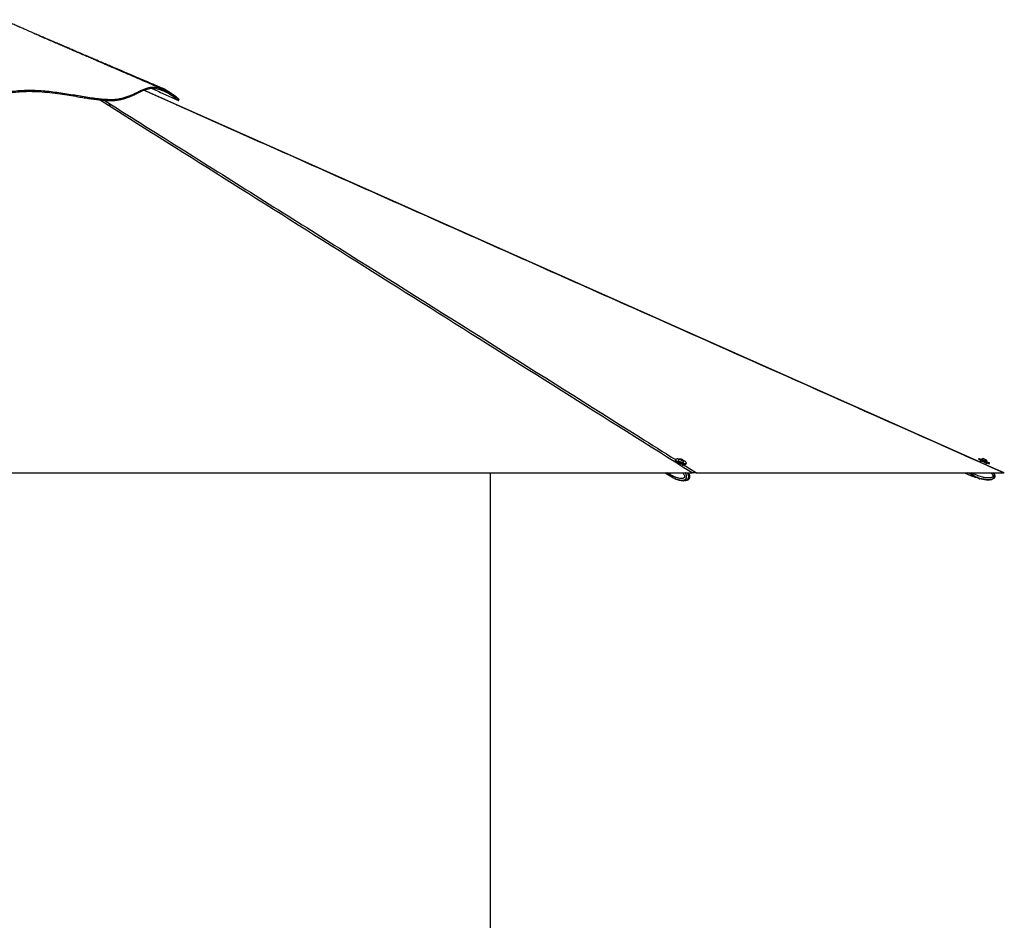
# Model space of a CAD drawing. Header units: millimetres. Extents: x 20 to 26059, y 28 to 17777.
# Tile 43 of 90: x 12738 to 16000, y 5288 to 8270. Entities that reach past the tile are written whole.
import ezdxf

# ---------------------------------------------------------------- set-up
doc = ezdxf.new("R2010")
doc.units = ezdxf.units.MM
doc.header["$LTSCALE"] = 2
doc.layers.add('COMPONENT_GEOMETRY', color=7, linetype='Continuous')
doc.styles.add('SLDTEXTSTYLE0', font='TXT', dxfattribs={"width": 0.75})
doc.dimstyles.new('SLDDIMSTYLE0', dxfattribs={"dimtxt": 150, "dimasz": 6.604, "dimexe": 0, "dimexo": 0.0625, "dimgap": 37.5, "dimtad": 0, "dimtih": 1, "dimtoh": 1, "dimdec": 0, "dimrnd": 1e-09, "dimzin": 12, "dimdsep": 46, "dimtxsty": 'SLDTEXTSTYLE0', "dimsah": 1, "dimcen": 0.09, "dimadec": 0, "dimazin": 3, "dimtfac": 1, "dimtdec": 0, "dimtofl": 0, "dimtmove": 0, "dimatfit": 3, "dimfxl": 1, "dimfrac": 2, "dimtolj": 1, "dimtzin": 12, "dimarcsym": 0})

# ---------------------------------------------------------------- blocks, each defined once
blk = doc.blocks.new('_D_3')
at = {"layer": 'COMPONENT_GEOMETRY', "color": 7}
for p, q in [((14297, 6769.3), (14297, 4771.8)), ((13996.9, 4741.4), (13951.2, 4741.4)), ((13951.2, 4741.4), (13951.2, 4503.2)), ((14597.1, 4741.4), (14642.8, 4741.4)), ((14642.8, 4741.4), (14642.8, 4503.2)), ((13951.2, 4503.2), (13996.9, 4503.2)), ((14642.8, 4503.2), (14597.1, 4503.2)), ((14297, 2281.3), (14297, 4278.8)), ((9296, 2281.3), (14303.3, 2281.3))]:
    blk.add_line(p, q, dxfattribs=at)
for points in [[(14297, 6769.3), (14296, 6762.7), (14298, 6762.7)], [(14297, 2281.3), (14298, 2287.9), (14296, 2287.9)]]:
    blk.add_solid(points, dxfattribs=at)
at = {"layer": 'COMPONENT_GEOMETRY', "color": 7, "char_height": 150, "attachment_point": 1, "style": 'SLDTEXTSTYLE0'}
for s, insert in [('7\'4.35"', (13996.9, 4696.6)), ('2244mm', (13887.8, 4472.2))]:
    blk.add_mtext(s, dxfattribs=dict(at, insert=insert))

msp = doc.modelspace()

# ---------------------------------------------------------------- linework, layer by layer
at = {"color": 8, "linetype": 'Continuous', "lineweight": 25}
for p, q in [((13257.29, 7987.83), (13148.6, 8036.27)), ((13028.83, 7987.83), (13002.1, 8004.74)), ((13017.33, 8003.35), (13042.05, 7987.83)), ((14936.18, 6797.26), (14980.62, 6769.33)), ((14889.93, 6761.56), (14877.4, 6769.33)), ((14889.51, 6766.07), (14884.25, 6769.33)), ((14890.06, 6765.73), (14891.18, 6769.33)), ((15891.15, 6763.53), (15877.89, 6769.33)), ((15893.12, 6768.04), (15890.17, 6769.33)), ((15892.23, 6766), (15892.39, 6765.93)), ((15893.23, 6768.28), (15893.41, 6768.2)), ((15893.96, 6769.33), (15893.35, 6767.94)), ((15893.9, 6767.7), (15894.62, 6769.33))]:
    msp.add_line(p, q, dxfattribs=at)
at = {"color": 7, "linetype": 'Continuous', "lineweight": 25}
for p, q in [((13258.97, 7987.87), (13149.46, 8036.6)), ((15916.03, 6817.37), (15914.63, 6814.16)), ((15916.03, 6817.37), (15937.32, 6808.05)), ((14910.51, 6813.41), (14909.52, 6810.21)), ((14919.61, 6811.36), (14919.39, 6810.67)), ((14926.95, 6814.15), (14929.57, 6814.04)), ((14927.4, 6813.01), (14926.95, 6814.15)), ((14930.48, 6811.75), (14927.4, 6813.01)), ((14929.04, 6812.34), (14929.57, 6814.04)), ((14929.57, 6814.04), (14932.65, 6812.79)), ((14933.1, 6811.64), (14930.48, 6811.75)), ((14932.3, 6811.68), (14932.65, 6812.79)), ((14932.65, 6812.79), (14933.1, 6811.64)), ((14934.76, 6792.65), (14936.2, 6797.31)), ((14937.54, 6805.06), (14937.76, 6805.75)), ((14945.44, 6799.1), (14946.43, 6802.31)), ((15914.63, 6814.16), (15935.92, 6804.84)), ((15921.83, 6809.92), (15919.52, 6804.65)), ((15924.85, 6814.34), (15924.55, 6813.64)), ((15924.85, 6814.34), (15942.23, 6806.73)), ((15931.11, 6816.77), (15939.79, 6812.97)), ((15935.92, 6804.84), (15949.07, 6799.09)), ((15937.32, 6808.05), (15950.47, 6802.29)), ((15938.84, 6796.41), (15941.07, 6801.5)), ((15999.68, 6769.36), (15938.84, 6796.41)), ((15939.79, 6812.97), (15939.81, 6812.96)), ((15941.95, 6806.02), (15942.26, 6806.72)), ((15942.23, 6806.73), (15942.26, 6806.72)), ((15949.07, 6799.09), (15950.47, 6802.29)), ((12510.47, 6769.33), (14965.6, 6769.33)), ((14876.36, 6769.33), (14892.32, 6759.44)), ((14890.52, 6769.33), (14889.51, 6766.07)), ((14890.97, 6769.33), (14889.91, 6765.91)), ((14892.1, 6764.46), (14890.06, 6765.73)), ((14890.46, 6761.24), (14892.41, 6760.03)), ((14892.1, 6764.47), (14893.61, 6769.33)), ((14892.1, 6764.47), (14892.1, 6764.46)), ((14892.41, 6760.03), (14892.53, 6759.95)), ((14892.8, 6759.14), (14894.91, 6757.83)), ((14903.25, 6753.17), (14907.3, 6751.25)), ((14980.62, 6769.33), (15997.57, 6769.33)), ((15868.17, 6769.33), (15889.58, 6759.95)), ((15891.15, 6763.53), (15889.58, 6759.95)), ((15890.13, 6759.71), (15893.25, 6758.35)), ((15893.12, 6768.04), (15891.15, 6763.53)), ((15891.89, 6763.2), (15894.64, 6762)), ((15893.69, 6769.33), (15893.12, 6768.04)), ((15894.81, 6761.91), (15893.25, 6758.35)), ((15899.43, 6755.78), (15893.25, 6758.35)), ((15893.35, 6767.94), (15893.9, 6767.7)), ((15893.91, 6769.33), (15893.41, 6768.2)), ((15896.79, 6766.43), (15893.9, 6767.7)), ((15894.64, 6762), (15894.81, 6761.91)), ((15896.79, 6766.44), (15898.06, 6769.33)), ((15896.79, 6766.44), (15896.79, 6766.43)), ((15899.86, 6755.67), (15899.51, 6755.76)), ((15899.86, 6755.67), (15903.1, 6755.55)), ((15906.03, 6755.14), (15911.74, 6753.22)), ((14910.21, 6749.84), (14911.29, 6749.48)), ((14911.29, 6749.48), (14915.65, 6748.04)), ((14951.88, 6746.7), (14952.21, 6746.94)), ((15914.23, 6751.81), (15916.73, 6750))]:
    msp.add_line(p, q, dxfattribs=at)
at = {"color": 7, "linetype": 'Continuous', "lineweight": 25, "flags": 128}
for points in [[(13264, 8002.26), (13264.83, 8004.1), (13265.67, 8005.94)], [(15919.65, 6804.94), (14036.02, 7642.3), (13258.96, 7987.85)], [(14909.52, 6810.21), (14909.45, 6809.74), (14909.79, 6808.56), (14910.81, 6807.22), (14912.47, 6805.79), (14914.71, 6804.31), (14917.44, 6802.85)], [(14924.48, 6814.43), (14921.59, 6814.96), (14918.47, 6815.32), (14915.73, 6815.4), (14913.49, 6815.19), (14911.82, 6814.7), (14910.79, 6813.94), (14910.44, 6812.95), (14910.78, 6811.76), (14911.8, 6810.43), (14913.46, 6808.99), (14915.7, 6807.52), (14918.43, 6806.05)], [(14917.44, 6802.85), (14920.56, 6801.45), (14923.94, 6800.18), (14927.45, 6799.08), (14930.97, 6798.19), (14934.36, 6797.56), (14937.48, 6797.19), (14940.21, 6797.11), (14942.46, 6797.33), (14944.13, 6797.82), (14945.16, 6798.58), (14945.44, 6799.1)], [(14918.43, 6806.05), (14921.55, 6804.66), (14924.93, 6803.38), (14928.45, 6802.28), (14931.96, 6801.4), (14935.35, 6800.76), (14938.47, 6800.4), (14941.2, 6800.32), (14943.45, 6800.53), (14945.12, 6801.03), (14946.15, 6801.78), (14946.5, 6802.77), (14946.16, 6803.96), (14945.14, 6805.29), (14943.47, 6806.73), (14941.23, 6808.21), (14938.5, 6809.67), (14935.46, 6811.04)], [(14919.39, 6810.67), (14919.37, 6810.3), (14919.82, 6809.41), (14920.91, 6808.42), (14922.56, 6807.38), (14924.65, 6806.38), (14927.02, 6805.48), (14929.5, 6804.77), (14931.91, 6804.28), (14934.06, 6804.06)], [(14919.83, 6811.72), (14919.81, 6811.69), (14919.58, 6810.99), (14920.03, 6810.11), (14921.12, 6809.11), (14922.77, 6808.07), (14924.86, 6807.07), (14927.24, 6806.18), (14929.72, 6805.46), (14932.12, 6804.97), (14934.27, 6804.75)], [(14932.82, 6811), (14933.98, 6811.08), (14934.54, 6811.45), (14934.42, 6812.03), (14933.62, 6812.75), (14932.28, 6813.49), (14930.59, 6814.14), (14928.82, 6814.6), (14927.23, 6814.8), (14926.07, 6814.71), (14925.5, 6814.35), (14925.63, 6813.76), (14926.43, 6813.05), (14927.77, 6812.31), (14929.46, 6811.66), (14931.23, 6811.2), (14932.82, 6811)], [(14934.06, 6804.06), (14935.79, 6804.12), (14936.98, 6804.46), (14937.54, 6805.05), (14937.54, 6805.06)], [(14934.27, 6804.75), (14936.01, 6804.81), (14937.2, 6805.15), (14937.76, 6805.74), (14937.78, 6806.17)], [(14889.91, 6765.91), (14889.91, 6765.9), (14889.92, 6765.86), (14889.95, 6765.82), (14889.99, 6765.77), (14890.06, 6765.73)], [(14889.93, 6761.56), (14891.47, 6760.03), (14892.56, 6759.29)], [(15964.54, 6769.33), (15965.58, 6767.66), (15966.92, 6764.98), (15967.69, 6762.92), (15968.22, 6760.76), (15968.44, 6758.57), (15968.25, 6756.3), (15967.81, 6754.72), (15967.09, 6753.2), (15966.16, 6751.85), (15964.99, 6750.63), (15963.06, 6749.18), (15960.86, 6748.02), (15958.86, 6747.24), (15956.79, 6746.63), (15954.64, 6746.17), (15952.46, 6745.83), (15949.53, 6745.55), (15946.57, 6745.43), (15943.59, 6745.45), (15940.61, 6745.59), (15934.56, 6746.21), (15928.53, 6747.17), (15922.81, 6748.38), (15917.13, 6749.83), (15917.13, 6749.83)]]:
    msp.add_lwpolyline(points, dxfattribs=at)
at = {"color": 7, "linetype": 'Continuous', "lineweight": 25}
for centre, radius, start, end in [((14927.33, 6804.19), 10.63, 93.87392, 134.91376), ((14927.33, 6804.19), 10.63, 10.73746, 51.7773), ((15931.64, 6806.16), 10.63, 92.89799, 129.6955), ((15931.64, 6806.16), 10.63, 3.01874, 39.81625), ((14894.12, 6764.23), 4.96, 158.22892, 212.53658), ((15892.08, 6763.73), 0.561, 163.20005, 250.75748)]:
    msp.add_arc(centre, radius, start, end, dxfattribs=at)
at = {"color": 8, "linetype": 'Continuous', "lineweight": 25}
msp.add_arc((14899.87, 6765.8), 9.39, 218.58625, 238.06475, dxfattribs=at)
at = {"color": 7, "linetype": 'Continuous', "lineweight": 25}
for centre, major_axis, ratio, start_param, end_param in [((15931.45, 6805.71), (9.62, -4.21), 0.0157927, 3.1415927, 6.2831853), ((15931.85, 6806.62), (8.7, -3.81), 0.0174551, 3.1771865, 6.2850224), ((15931.85, 6806.62), (5.04, -2.21), 0.0174551, 3.1414403, 6.2833376), ((14894.24, 6765.77), (3.12, 5.12), 0.6360672, 1.9489599, 2.9115106), ((14904.16, 6777.69), (11.31, 18.58), 0.63517, 2.9111431, 3.1364448), ((15898.31, 6779.88), (8.48, 19.37), 0.0174551, 3.2216958, 3.7498382), ((15898.86, 6779.64), (8.72, 19.92), 0.0169735, 3.1415927, 3.7498382), ((15898.31, 6779.88), (7.32, 16.72), 0.0174551, 3.1415927, 3.7328159), ((15893.27, 6767.98), (2.17, 4.95), 0.0174551, 3.7498382, 4.712389), ((15893.82, 6767.73), (2.41, 5.5), 0.0157096, 3.7498382, 4.712389), ((15893.36, 6768.22), (1.2, 2.75), 0.0174551, 3.7328159, 4.712389)]:
    msp.add_ellipse(centre, major_axis=major_axis, ratio=ratio, start_param=start_param, end_param=end_param, dxfattribs=at)
at = {"color": 8, "linetype": 'Continuous', "lineweight": 25}
for centre, major_axis, start_param, end_param in [((15931.85, 6806.62), (8.7, -3.81), 3.1397556, 3.1771865), ((15898.31, 6779.88), (8.48, 19.37), 3.1410975, 3.2216958)]:
    msp.add_ellipse(centre, major_axis=major_axis, ratio=0.0174551, start_param=start_param, end_param=end_param, dxfattribs=at)
at = {"color": 7, "linetype": 'Continuous', "lineweight": 25}
for points, knots in [([(13209.4, 8043.47), (13199.56, 8047.67), (13180.44, 8055.82), (13152.63, 8067.68), (13126.55, 8078.8), (13102.2, 8089.19), (13079.71, 8098.79), (13059.04, 8107.61), (13040, 8115.73), (13022.19, 8123.33), (13003.22, 8131.43), (12983.32, 8139.92), (12962.82, 8148.68), (12943.68, 8156.85), (12925.15, 8164.77), (12909.08, 8171.64), (12895.43, 8177.48), (12884.84, 8182.01), (12876.39, 8185.63), (12869.98, 8188.37), (12864.66, 8190.65), (12858.42, 8193.32), (12850.3, 8196.8), (12841, 8200.79), (12831.48, 8204.88), (12823.2, 8208.43), (12815.98, 8211.53), (12809.27, 8214.42), (12802.62, 8217.28), (12795.7, 8220.26), (12787.97, 8223.59), (12778.74, 8227.58), (12768.92, 8231.83), (12759.61, 8235.87), (12752.58, 8238.94), (12746.7, 8241.51), (12741.35, 8243.86), (12737.65, 8245.49), (12735.76, 8246.32), (12734.86, 8246.72), (12734.77, 8246.75), (12733.85, 8247.15), (12731.75, 8248.09), (12728.19, 8249.68), (12722.68, 8252.17), (12714.98, 8255.66), (12705.37, 8260.03), (12694.74, 8264.87), (12687.26, 8268.27), (12683.66, 8269.91)], [0, 0, 0, 0, 0.05455752, 0.10591987, 0.15408526, 0.19905185, 0.24081771, 0.27872033, 0.31358061, 0.34635184, 0.37740174, 0.41877082, 0.45662201, 0.49105173, 0.52491541, 0.55953347, 0.58045612, 0.60088406, 0.61852511, 0.62754263, 0.63668601, 0.64833179, 0.66255798, 0.68234949, 0.70056095, 0.71604703, 0.72890612, 0.74135122, 0.75428819, 0.76710472, 0.78140224, 0.7992239, 0.82064907, 0.8381826, 0.85253817, 0.86500626, 0.87596996, 0.88620623, 0.89061225, 0.89475652, 0.89885798, 0.90331697, 0.90877991, 0.91561861, 0.9271984, 0.94181218, 0.95957902, 0.98055752, 1, 1, 1, 1]), ([(13215.69, 8037.83), (13206.68, 8041.72), (13189.31, 8049.23), (13164.2, 8060.07), (13141, 8070.09), (13119.73, 8079.29), (13100.47, 8087.61), (13083.23, 8095.06), (13067.91, 8101.68), (13054.13, 8107.64), (13040.89, 8113.36), (13028.08, 8118.9), (13015.82, 8124.2), (13004.32, 8129.18), (12992.47, 8134.3), (12979.15, 8140.07), (12963.83, 8146.7), (12946.99, 8153.99), (12929.6, 8161.52), (12912.65, 8168.87), (12896.6, 8175.83), (12881.44, 8182.41), (12868.57, 8188.01), (12857.78, 8192.69), (12848.91, 8196.55), (12840.2, 8200.35), (12831.33, 8204.21), (12821.97, 8208.29), (12812.25, 8212.54), (12803.62, 8216.32), (12796.68, 8219.36), (12791.71, 8221.54), (12788.01, 8223.16), (12785.75, 8224.15), (12784.5, 8224.7), (12784.37, 8224.75), (12784.32, 8224.77)], [0, 0, 0, 0, 0.0617855, 0.1191744, 0.1721616, 0.2207423, 0.2649118, 0.3039944, 0.3388136, 0.3697663, 0.3983629, 0.4295228, 0.4575463, 0.4824411, 0.5084508, 0.5390881, 0.5743676, 0.6143038, 0.6553894, 0.6944122, 0.7313722, 0.7662694, 0.7992071, 0.8204576, 0.8409702, 0.8607463, 0.8809099, 0.9029544, 0.9269196, 0.9501048, 0.9644994, 0.9762279, 0.9853757, 0.9908717, 0.9956284, 1, 1, 1, 1]), ([(11796.77, 8002.24), (11796.8, 8002.26), (11796.9, 8002.35), (11798.09, 8003.42), (11800.56, 8005.55), (11804.59, 8008.94), (11810.1, 8013.41), (11816.5, 8018.38), (11825.86, 8025.27), (11835.85, 8031.91), (11845.62, 8037.25), (11852.65, 8040.39), (11859.24, 8042.38), (11865.22, 8042.98), (11870.5, 8042.13), (11876.3, 8039.74), (11882.57, 8035.23), (11889.15, 8029.26), (11895.64, 8023.51), (11902.04, 8018.46), (11909.07, 8013.91), (11916.72, 8010.05), (11924.92, 8006.92), (11934.5, 8004.42), (11945.53, 8002.74), (11958.01, 8002.1), (11971.86, 8002.46), (11986.99, 8003.81), (12004.54, 8006.19), (12024.4, 8009.64), (12046.48, 8014.05), (12073.24, 8019.73), (12104.84, 8026.49), (12138.25, 8032.97), (12168.94, 8037.85), (12196.69, 8041.09), (12224.75, 8042.92), (12252.86, 8042.63), (12280.82, 8040.18), (12312.45, 8035.27), (12341.13, 8028.95), (12367.49, 8022.68), (12387.52, 8017.91), (12407.9, 8013.29), (12428.88, 8009.08), (12450.45, 8005.58), (12472.09, 8003.15), (12493.51, 8002.16), (12514.72, 8002.39), (12536.05, 8003.6), (12557.55, 8005.64), (12578.89, 8008.35), (12600.05, 8011.54), (12624.46, 8015.6), (12651.99, 8020.41), (12680.4, 8025.1), (12706.53, 8028.71), (12730.5, 8031.19), (12754.66, 8032.68), (12782.1, 8032.94), (12812.88, 8031.3), (12846.7, 8027.84), (12878.91, 8023.38), (12909.33, 8018.57), (12934.77, 8014.36), (12956.67, 8010.82), (12975.12, 8008.03), (12993.5, 8005.56), (13011.59, 8003.62), (13029.33, 8002.39), (13045.98, 8002.18), (13061.06, 8003.34), (13074.51, 8005.79), (13086.54, 8009.02), (13099.63, 8013.6), (13113.33, 8019.56), (13126.15, 8025.9), (13137.04, 8031.26), (13146.4, 8035.55), (13155.6, 8039.09), (13164.77, 8041.65), (13174.07, 8042.9), (13183.53, 8042.74), (13193.11, 8041.24), (13202.69, 8038.64), (13212.11, 8035.14), (13221.26, 8030.95), (13229.95, 8026.31), (13238.43, 8021.21), (13246.43, 8015.9), (13252.77, 8011.3), (13257.33, 8007.8), (13260.5, 8005.26), (13262.79, 8003.37), (13264.01, 8002.31), (13263.9, 8002.4), (13263.89, 8002.41)], [0, 0, 0, 0, 0.0025668, 0.0097836, 0.0169916, 0.0266289, 0.0362703, 0.0460082, 0.0557475, 0.0753089, 0.0847667, 0.0942388, 0.1040598, 0.1138795, 0.1238624, 0.1338475, 0.1497586, 0.1656736, 0.176343, 0.1870141, 0.1976764, 0.2060963, 0.214514, 0.2231206, 0.2317241, 0.2401757, 0.2486294, 0.2573908, 0.2661545, 0.2770343, 0.2879348, 0.2988289, 0.3155712, 0.3323179, 0.3448463, 0.3573775, 0.3698974, 0.3827846, 0.3956936, 0.4085927, 0.4272481, 0.4365906, 0.4459323, 0.4553413, 0.4647476, 0.4743186, 0.4838846, 0.4927697, 0.5016569, 0.5108689, 0.5200838, 0.5295669, 0.539061, 0.5485517, 0.5629956, 0.5774419, 0.5886568, 0.5998805, 0.6110954, 0.6222984, 0.6376255, 0.6529667, 0.6683056, 0.6816825, 0.695057, 0.704065, 0.7130763, 0.7220791, 0.7317515, 0.7414211, 0.7513946, 0.7613686, 0.7705017, 0.7796483, 0.7887897, 0.8028125, 0.8168395, 0.8270085, 0.8371772, 0.847385, 0.8575913, 0.8677657, 0.87794, 0.8882321, 0.8985255, 0.9090065, 0.9194881, 0.9300004, 0.9405125, 0.9525568, 0.9645984, 0.9727454, 0.9808966, 0.9890394, 0.9987081, 1, 1, 1, 1]), ([(12244.92, 8046.33), (12254.05, 8045.89), (12272.27, 8045.01), (12298.95, 8041.18), (12325.2, 8036.17), (12351.22, 8030.27), (12375.82, 8024.36), (12399.21, 8018.89), (12421.46, 8014.16), (12442.24, 8010.48), (12461.45, 8007.93), (12478.92, 8006.39), (12496.6, 8005.79), (12516.38, 8006.11), (12538.18, 8007.38), (12561.71, 8009.75), (12584.89, 8012.85), (12607.73, 8016.43), (12630.28, 8020.27), (12654.13, 8024.4), (12679.37, 8028.56), (12706.18, 8032.35), (12733.29, 8035.17), (12760.85, 8036.64), (12788.3, 8036.37), (12815.35, 8034.73), (12841.82, 8032.11), (12868.18, 8028.72), (12894.34, 8024.8), (12920.18, 8020.61), (12945.58, 8016.42), (12970.37, 8012.51), (12993.42, 8009.33), (13014.53, 8007.09), (13033.5, 8005.9), (13050.88, 8005.88), (13066.76, 8007.64), (13081.26, 8010.78), (13094.56, 8014.98), (13106.83, 8019.88), (13118.25, 8025.15), (13129.74, 8030.83), (13141.39, 8036.54), (13153.38, 8041.67), (13165.33, 8045.34), (13177.49, 8046.9), (13190.16, 8045.93), (13202.95, 8042.86), (13215.59, 8038.11), (13227.59, 8032.25), (13237.84, 8026.27), (13246.31, 8020.74), (13253.08, 8015.94), (13258.65, 8011.72), (13262.5, 8008.62), (13264.67, 8006.81), (13265.63, 8005.97), (13265.58, 8006.02), (13265.57, 8006.03)], [0, 0, 0, 0, 0.0201567, 0.0402122, 0.0601573, 0.0799949, 0.0997246, 0.1160823, 0.1323596, 0.1485518, 0.1606449, 0.1726901, 0.1847127, 0.1968725, 0.213201, 0.229609, 0.2461, 0.262668, 0.2793211, 0.2960573, 0.3162406, 0.3365382, 0.3569544, 0.3774903, 0.3980904, 0.417394, 0.4366971, 0.4559946, 0.4752838, 0.4945586, 0.5138184, 0.5330556, 0.5522635, 0.5693096, 0.5863264, 0.6031374, 0.6198592, 0.6367202, 0.6537202, 0.6708468, 0.6881063, 0.7054918, 0.7265101, 0.7476947, 0.7690507, 0.7905656, 0.8120396, 0.8344975, 0.8569939, 0.8795069, 0.9020032, 0.919642, 0.9372311, 0.9547473, 0.9721706, 0.9853008, 0.998364, 1, 1, 1, 1]), ([(13175.08, 8042.65), (13178.04, 8041.31), (13194.58, 8033.8), (13224.18, 8020.38), (13250.83, 8008.3), (13263.87, 8002.38)], [0, 0, 0, 0, 0.0997881, 0.5591696, 1, 1, 1, 1]), ([(13265.49, 8006.1), (13265.15, 8006.41), (13264.35, 8007.13), (13261.11, 8009.95), (13256.04, 8014.17), (13249.55, 8019.28), (13241.98, 8024.84), (13233.54, 8030.57), (13223.82, 8036.4), (13215.69, 8040.88), (13210.53, 8042.88), (13209.36, 8043.34)], [0, 0, 0, 0, 0.0897096, 0.2097015, 0.3300867, 0.4507381, 0.5714763, 0.6922107, 0.8128098, 0.9571785, 1, 1, 1, 1]), ([(14965.6, 6769.33), (14676.18, 6951.31), (14241.11, 7224.85), (13660.55, 7590.03), (13304.28, 7814.18), (13093.86, 7946.84), (13028.83, 7987.83)], [0, 0, 0, 0, 0.4481331, 0.6736362, 0.8991393, 1, 1, 1, 1]), ([(13028.83, 7987.83), (13030.18, 7987.83), (13032.91, 7987.83), (13036.54, 7987.83), (13039.74, 7987.83), (13041.27, 7987.83), (13042.05, 7987.83)], [0, 0, 0, 0, 0.2383559, 0.4834234, 0.7373532, 1, 1, 1, 1]), ([(15997.57, 6769.33), (15588.21, 6951.31), (14972.87, 7224.85), (14151.56, 7590.03), (13647.47, 7814.18), (13349.41, 7946.84), (13257.29, 7987.83)], [0, 0, 0, 0, 0.4481331, 0.6736362, 0.8991393, 1, 1, 1, 1]), ([(15923.15, 6810.43), (15923.04, 6810.47), (15922.82, 6810.54), (15922.48, 6810.5), (15922.17, 6810.36), (15921.96, 6810.16), (15921.87, 6810), (15921.84, 6809.93), (15921.83, 6809.92)], [0, 0, 0, 0, 0.2146235, 0.4292464, 0.643886, 0.8585536, 0.9678136, 1, 1, 1, 1]), ([(15941.07, 6801.5), (15941.07, 6801.51), (15941.1, 6801.58), (15941.15, 6801.76), (15941.16, 6802.05), (15941.05, 6802.37), (15940.85, 6802.65), (15940.65, 6802.76), (15940.55, 6802.82)], [0, 0, 0, 0, 0.0321864, 0.1414464, 0.356114, 0.5707536, 0.7853765, 1, 1, 1, 1]), ([(14892.1, 6764.46), (14891.95, 6763.85), (14891.64, 6762.63), (14891.81, 6761.12), (14892.17, 6760.34), (14892.4, 6760.05), (14892.41, 6760.03)], [0, 0, 0, 0, 0.350295, 0.700583, 0.9859267, 1, 1, 1, 1]), ([(14894.9, 6757.84), (14897.23, 6756.41), (14899.66, 6754.92), (14902.18, 6753.67), (14902.3, 6753.61)], [0, 0, 0, 0, 0.9545168, 1, 1, 1, 1]), ([(14902.34, 6753.59), (14902.31, 6753.6), (14902.25, 6753.63), (14902.28, 6753.62), (14902.4, 6753.58), (14902.6, 6753.49), (14902.89, 6753.35), (14903.13, 6753.23), (14903.25, 6753.17)], [0, 0, 0, 0, 0.1670415, 0.338809, 0.5058933, 0.6782451, 0.8365005, 1, 1, 1, 1]), ([(14952.26, 6746.85), (14952.9, 6747.24), (14954.04, 6747.92), (14955.46, 6749.28), (14956.65, 6750.79), (14957.5, 6752.61), (14958.01, 6754.67), (14958.15, 6756.95), (14957.95, 6759.37), (14957.41, 6761.77), (14956.51, 6764.64), (14955.54, 6767.21), (14954.65, 6768.86), (14954.39, 6769.33)], [0, 0, 0, 0, 0.094472, 0.1681981, 0.2405929, 0.3161765, 0.3965351, 0.4813242, 0.5737261, 0.6715376, 0.7641659, 0.9320411, 1, 1, 1, 1]), ([(14980.62, 6769.33), (14980.47, 6769.33), (14979.69, 6769.33), (14977.92, 6769.33), (14974.76, 6769.33), (14970.73, 6769.33), (14967.46, 6769.33), (14965.71, 6769.33), (14965.6, 6769.33)], [0, 0, 0, 0, 0.0530565, 0.2728854, 0.4925364, 0.7381047, 0.9839564, 1, 1, 1, 1]), ([(15889.82, 6760.5), (15889.8, 6760.44), (15889.76, 6760.31), (15889.78, 6760.1), (15889.87, 6759.92), (15890, 6759.79), (15890.09, 6759.73), (15890.13, 6759.71)], [0, 0, 0, 0, 0.2146538, 0.4293071, 0.6439758, 0.8586748, 1, 1, 1, 1]), ([(15890.03, 6760.81), (15889.97, 6760.73), (15889.92, 6760.64), (15889.95, 6760.67), (15889.95, 6760.67)], [0, 0, 0, 0, 0.9441372, 1, 1, 1, 1]), ([(15891.55, 6763.91), (15891.4, 6763.59), (15890.96, 6762.67), (15890.43, 6761.57), (15890.09, 6760.91), (15890.03, 6760.81), (15890.03, 6760.81)], [0, 0, 0, 0, 0.2047419, 0.5940403, 0.9815025, 1, 1, 1, 1]), ([(15896.79, 6766.43), (15896.5, 6765.82), (15895.93, 6764.6), (15895.2, 6763.08), (15894.8, 6762.3), (15894.65, 6762.01), (15894.64, 6762)], [0, 0, 0, 0, 0.350295, 0.700583, 0.9859267, 1, 1, 1, 1]), ([(15899.43, 6755.78), (15899.46, 6755.77), (15899.51, 6755.76), (15899.77, 6755.7), (15899.86, 6755.67)], [0, 0, 0, 0, 0.6350635, 1, 1, 1, 1]), ([(15903.1, 6755.55), (15903.22, 6755.56), (15903.45, 6755.59), (15903.9, 6755.59), (15904.4, 6755.54), (15904.94, 6755.45), (15905.49, 6755.32), (15905.85, 6755.2), (15906.03, 6755.14)], [0, 0, 0, 0, 0.16704147, 0.33880895, 0.50589325, 0.6782451, 0.83650049, 1, 1, 1, 1]), ([(15911.74, 6753.22), (15912.07, 6753.1), (15912.72, 6752.87), (15913.54, 6752.4), (15914.01, 6752.04), (15914.19, 6751.85), (15914.23, 6751.81)], [0, 0, 0, 0, 0.29905047, 0.59799049, 0.90149061, 1, 1, 1, 1]), ([(15999.67, 6769.33), (15999.66, 6769.33), (15999.63, 6769.33), (15998.78, 6769.33), (15997.89, 6769.33), (15997.57, 6769.33)], [0, 0, 0, 0, 0.3140899, 0.7519597, 1, 1, 1, 1]), ([(14907.3, 6751.25), (14907.55, 6751.13), (14908.05, 6750.9), (14908.99, 6750.43), (14909.72, 6750.07), (14910.12, 6749.88), (14910.21, 6749.84)], [0, 0, 0, 0, 0.2990505, 0.5979905, 0.9014906, 1, 1, 1, 1]), ([(14911.26, 6749.4), (14911.56, 6749.27), (14912.85, 6748.7), (14914.64, 6748.04), (14916.89, 6747.23), (14919.19, 6746.47), (14923.2, 6745.3), (14929.22, 6743.9), (14934.32, 6743.6), (14937.12, 6743.44)], [0, 0, 0, 0, 0.0371851, 0.1628951, 0.2207154, 0.3085269, 0.4353889, 0.6898251, 1, 1, 1, 1]), ([(14942.51, 6743.94), (14943.19, 6743.99), (14945.5, 6744.15), (14948.73, 6745.09), (14951.08, 6746.34), (14951.86, 6746.75)], [0, 0, 0, 0, 0.2159702, 0.7405342, 1, 1, 1, 1]), ([(14950.45, 6746.04), (14950.86, 6746.19), (14951.45, 6746.4), (14952.02, 6746.75), (14952.2, 6746.87)], [0, 0, 0, 0, 0.6883692, 1, 1, 1, 1]), ([(15916.73, 6750), (15916.87, 6749.94), (15917.1, 6749.84), (15917.12, 6749.83), (15917.13, 6749.83)], [0, 0, 0, 0, 0.6435761, 1, 1, 1, 1])]:
    msp.add_open_spline(points, degree=3, knots=knots, dxfattribs=at)
at = {"color": 8, "linetype": 'Continuous', "lineweight": 25}
for points, knots in [([(13042.05, 7987.83), (13128.31, 7933.63), (13380.29, 7775.29), (13963.12, 7408.93), (14499.63, 7071.69), (14870.57, 6838.51), (14910.46, 6813.43)], [0, 0, 0, 0, 0.1383629, 0.4042143, 0.9359198, 1, 1, 1, 1]), ([(13257.29, 7987.83), (13257.73, 7987.83), (13258.62, 7987.83), (13259.1, 7987.83), (13258.96, 7987.83), (13258.95, 7987.83)], [0, 0, 0, 0, 0.4766643, 0.9667505, 1, 1, 1, 1]), ([(14934.85, 6769.33), (14935.77, 6768.02), (14937.64, 6765.37), (14939.7, 6761.35), (14940.75, 6757.99), (14940.94, 6755.84), (14940.73, 6754.77), (14940.34, 6753.92), (14939.35, 6752.72), (14937.43, 6751.61), (14933.62, 6750.46), (14928.41, 6750.27), (14921.12, 6751.3), (14911.93, 6754), (14901.91, 6758.44), (14895.07, 6762.65), (14892.1, 6764.47)], [0, 0, 0, 0, 0.06253083, 0.1265165, 0.16849594, 0.18812413, 0.20124233, 0.20674958, 0.22324106, 0.26397409, 0.30444995, 0.40774892, 0.50764827, 0.6487268, 0.84768, 1, 1, 1, 1]), ([(14892.53, 6759.95), (14892.53, 6759.95), (14894.02, 6758.97), (14897.04, 6757.08), (14902.16, 6754.18), (14907.93, 6751.32), (14913.75, 6748.93), (14919.04, 6747.18), (14923.33, 6746.08), (14927.22, 6745.37), (14930.77, 6745), (14934.43, 6744.97), (14937.46, 6745.33), (14939.74, 6745.92), (14941.39, 6746.53), (14943.09, 6747.43), (14944.52, 6748.57), (14945.58, 6749.79), (14946.28, 6750.88), (14946.84, 6752.13), (14947.26, 6753.52), (14947.49, 6755.1), (14947.51, 6756.76), (14947.32, 6758.72), (14946.83, 6760.93), (14945.63, 6764.39), (14944.26, 6767.24), (14943, 6769.05), (14942.81, 6769.33)], [0, 0, 0, 0, 0.0000013, 0.0683387, 0.1367807, 0.2290431, 0.3216199, 0.3878634, 0.4542992, 0.5022853, 0.5504216, 0.602404, 0.6548683, 0.6774248, 0.7001088, 0.7272341, 0.7549713, 0.770824, 0.7870087, 0.8008964, 0.8172622, 0.8341986, 0.8515604, 0.8693474, 0.8960814, 0.9234104, 0.9882906, 1, 1, 1, 1]), ([(14949.66, 6769.33), (14949.86, 6768.96), (14950.47, 6767.78), (14951.38, 6765.68), (14952.26, 6763.25), (14952.87, 6760.93), (14953.26, 6758.79), (14953.43, 6756.56), (14953.32, 6754.51), (14952.97, 6752.7), (14952.47, 6751.2), (14951.79, 6749.82), (14950.84, 6748.44), (14949.59, 6747.13), (14948.11, 6746.04), (14946.62, 6745.22), (14945.14, 6744.62), (14943.63, 6744.16), (14941.92, 6743.79), (14940.01, 6743.55), (14938.35, 6743.44), (14937.38, 6743.46), (14937.1, 6743.46)], [0, 0, 0, 0, 0.03210576, 0.1003091, 0.16907099, 0.21948608, 0.27051741, 0.32102435, 0.37312556, 0.41074857, 0.44946799, 0.48709121, 0.52565972, 0.58121293, 0.63829712, 0.68742342, 0.73694133, 0.78733519, 0.83791972, 0.90552105, 0.97334558, 1, 1, 1, 1]), ([(14952.21, 6746.94), (14953.12, 6747.49), (14954.67, 6748.41), (14956.13, 6750.48), (14957.09, 6752.59), (14957.64, 6755.15), (14957.54, 6759.09), (14956.41, 6763.71), (14955.06, 6767.28), (14954.03, 6769.08), (14953.89, 6769.33)], [0, 0, 0, 0, 0.1565564, 0.266939, 0.3149192, 0.4294871, 0.5505796, 0.7368988, 0.9637911, 1, 1, 1, 1]), ([(15894.81, 6761.91), (15894.81, 6761.91), (15896.74, 6760.93), (15900.64, 6759.05), (15907.29, 6756.15), (15914.78, 6753.3), (15922.37, 6750.9), (15929.29, 6749.16), (15934.91, 6748.06), (15940.01, 6747.36), (15944.69, 6746.99), (15949.53, 6746.96), (15953.55, 6747.32), (15956.6, 6747.92), (15958.81, 6748.53), (15961.11, 6749.43), (15963.06, 6750.57), (15964.52, 6751.78), (15965.5, 6752.88), (15966.29, 6754.13), (15966.88, 6755.52), (15967.22, 6757.1), (15967.27, 6758.76), (15967.05, 6760.72), (15966.43, 6762.92), (15965.14, 6765.99), (15963.71, 6768.02), (15962.79, 6769.33)], [0, 0, 0, 0, 0.00000129, 0.07017304, 0.14045222, 0.23519113, 0.33025289, 0.39827443, 0.4664935, 0.51576767, 0.56519604, 0.61857376, 0.67244632, 0.6956083, 0.71890124, 0.74675456, 0.77523637, 0.79151451, 0.80813368, 0.82239414, 0.83919924, 0.85659024, 0.87441812, 0.89268257, 0.92013413, 0.94819672, 1, 1, 1, 1]), ([(15955.89, 6769.33), (15956.49, 6768.67), (15958.31, 6766.65), (15960.45, 6763.35), (15961.79, 6759.99), (15961.98, 6757.84), (15961.68, 6756.77), (15961.13, 6755.93), (15959.77, 6754.72), (15957.18, 6753.61), (15952.05, 6752.45), (15945.07, 6752.26), (15935.33, 6753.29), (15923.09, 6755.99), (15909.78, 6760.42), (15900.72, 6764.62), (15896.79, 6766.44)], [0, 0, 0, 0, 0.0324575, 0.0984958, 0.1418219, 0.1620797, 0.1756188, 0.1813027, 0.1983232, 0.2403629, 0.2821372, 0.3887499, 0.491854, 0.6374582, 0.8427937, 1, 1, 1, 1])]:
    msp.add_open_spline(points, degree=3, knots=knots, dxfattribs=at)

# ---------------------------------------------------------------- dimensions: what is measured, and where the dimension line sits
at = {"layer": 'COMPONENT_GEOMETRY', "color": 7}
dim = msp.add_linear_dim(base=(14297, 2281.33), p1=(15999.75, 6769.33), p2=(9293.46, 2281.33), angle=90, dimstyle='SLDDIMSTYLE0', dxfattribs=at)
dim.commit()
dim.dimension.update_dxf_attribs({"geometry": '_D_3', "text_midpoint": (14297, 4525.33), "dimtype": 160})

doc.saveas('drawing.dxf')
